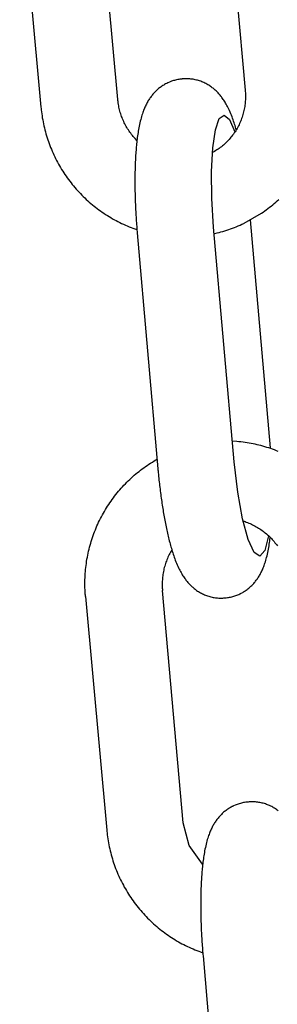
# Model space of a CAD drawing. Extents: x 990 to 4202, y -422 to 622.
# Tile 40 of 200: x 1467.122 to 1467.515, y -101.876 to -100.375. Entities that reach past the tile are written whole.
import ezdxf

# ---------------------------------------------------------------- set-up
doc = ezdxf.new("R2010")
doc.units = 0
doc.header["$MEASUREMENT"] = 0
doc.layers.add('SPILL-BUCKET', color=1, linetype='CONTINUOUS')

msp = doc.modelspace()

# ---------------------------------------------------------------- linework, layer by layer
at = {"layer": 'SPILL-BUCKET', "color": 1, "linetype": 'Continuous'}
for p, q in [((1467.43316, -100.12559), (1467.46568, -100.48306)), ((1467.12204, -100.15257), (1467.15445, -100.50884)), ((1467.27151, -100.49685), (1467.23933, -100.14323)), ((1467.34669, -100.47219), (1467.3461, -100.47249)), ((1467.34729, -100.4719), (1467.34669, -100.47219)), ((1467.34783, -100.47164), (1467.34729, -100.4719)), ((1467.35026, -100.47056), (1467.34783, -100.47164)), ((1467.3533, -100.46937), (1467.35026, -100.47056)), ((1467.35486, -100.46883), (1467.3533, -100.46937)), ((1467.35643, -100.46834), (1467.35486, -100.46883)), ((1467.35802, -100.46788), (1467.35643, -100.46834)), ((1467.35962, -100.46746), (1467.35802, -100.46788)), ((1467.36124, -100.46708), (1467.35962, -100.46746)), ((1467.36288, -100.46674), (1467.36124, -100.46708)), ((1467.36452, -100.46646), (1467.36288, -100.46674)), ((1467.36618, -100.4662), (1467.36452, -100.46646)), ((1467.36953, -100.46584), (1467.36618, -100.4662)), ((1467.36978, -100.46582), (1467.36953, -100.46584)), ((1467.37003, -100.46581), (1467.36978, -100.46582)), ((1467.3715, -100.46569), (1467.37003, -100.4658)), ((1467.37294, -100.4656), (1467.3715, -100.4657)), ((1467.37437, -100.46554), (1467.37294, -100.4656)), ((1467.37607, -100.46551), (1467.37437, -100.46554)), ((1467.37777, -100.46553), (1467.37607, -100.46551)), ((1467.37947, -100.4656), (1467.37777, -100.46553)), ((1467.38117, -100.46571), (1467.37947, -100.4656)), ((1467.38287, -100.46587), (1467.38117, -100.46571)), ((1467.38457, -100.46608), (1467.38287, -100.46587)), ((1467.38627, -100.46633), (1467.38457, -100.46608)), ((1467.38796, -100.46663), (1467.38627, -100.46633)), ((1467.38964, -100.46697), (1467.38796, -100.46663)), ((1467.39132, -100.46736), (1467.38964, -100.46697)), ((1467.39299, -100.4678), (1467.39132, -100.46736)), ((1467.39464, -100.46827), (1467.39299, -100.4678)), ((1467.39628, -100.4688), (1467.39464, -100.46827)), ((1467.39791, -100.46937), (1467.39628, -100.4688)), ((1467.39952, -100.46998), (1467.39791, -100.46937)), ((1467.40111, -100.47063), (1467.39952, -100.46998)), ((1467.40269, -100.47133), (1467.40111, -100.47063)), ((1467.40423, -100.47207), (1467.40269, -100.47133)), ((1467.40577, -100.47284), (1467.40423, -100.47207)), ((1467.32707, -100.48682), (1467.32605, -100.48794)), ((1467.32812, -100.48572), (1467.32707, -100.48682)), ((1467.32919, -100.48463), (1467.32812, -100.48572)), ((1467.33029, -100.48356), (1467.32919, -100.48463)), ((1467.33142, -100.48252), (1467.33029, -100.48356)), ((1467.33259, -100.4815), (1467.33142, -100.48252)), ((1467.33377, -100.4805), (1467.33259, -100.4815)), ((1467.33499, -100.47952), (1467.33377, -100.4805)), ((1467.33624, -100.47857), (1467.33499, -100.47952)), ((1467.33751, -100.47764), (1467.33624, -100.47857)), ((1467.33881, -100.47674), (1467.33751, -100.47764)), ((1467.34014, -100.47587), (1467.33881, -100.47674)), ((1467.34149, -100.47503), (1467.34014, -100.47587)), ((1467.34288, -100.47421), (1467.34149, -100.47503)), ((1467.34426, -100.47344), (1467.34288, -100.47421)), ((1467.34568, -100.47271), (1467.34426, -100.47344)), ((1467.3461, -100.47249), (1467.34568, -100.47271)), ((1467.40727, -100.47366), (1467.40577, -100.47284)), ((1467.40876, -100.47451), (1467.40727, -100.47366)), ((1467.41022, -100.47539), (1467.40876, -100.47451)), ((1467.41165, -100.47632), (1467.41022, -100.47539)), ((1467.41305, -100.47727), (1467.41165, -100.47632)), ((1467.41429, -100.47816), (1467.41305, -100.47727)), ((1467.4155, -100.47906), (1467.41429, -100.47816)), ((1467.41669, -100.47999), (1467.4155, -100.47906)), ((1467.41785, -100.48094), (1467.41669, -100.47999)), ((1467.419, -100.48193), (1467.41785, -100.48094)), ((1467.42011, -100.48292), (1467.419, -100.48193)), ((1467.42122, -100.48395), (1467.42011, -100.48292)), ((1467.42229, -100.48498), (1467.42122, -100.48395)), ((1467.42335, -100.48606), (1467.42229, -100.48498)), ((1467.42438, -100.48714), (1467.42335, -100.48606)), ((1467.42541, -100.48826), (1467.42438, -100.48714)), ((1467.46568, -100.48306), (1467.46576, -100.48395)), ((1467.46576, -100.48395), (1467.46583, -100.48483)), ((1467.46583, -100.48483), (1467.46596, -100.48693)), ((1467.46596, -100.48693), (1467.46605, -100.48903)), ((1467.27168, -100.49858), (1467.27151, -100.49685)), ((1467.27188, -100.5003), (1467.27168, -100.49858)), ((1467.27216, -100.50238), (1467.27188, -100.5003)), ((1467.27249, -100.50446), (1467.27216, -100.50238)), ((1467.3165, -100.5015), (1467.31577, -100.50285)), ((1467.31727, -100.50015), (1467.3165, -100.5015)), ((1467.31804, -100.49885), (1467.31727, -100.50015)), ((1467.31885, -100.49756), (1467.31804, -100.49885)), ((1467.31966, -100.4963), (1467.31885, -100.49756)), ((1467.3205, -100.49505), (1467.31966, -100.4963)), ((1467.32136, -100.49383), (1467.3205, -100.49505)), ((1467.32225, -100.49261), (1467.32136, -100.49383)), ((1467.32316, -100.49142), (1467.32225, -100.49261)), ((1467.3241, -100.49024), (1467.32316, -100.49142)), ((1467.32506, -100.48909), (1467.3241, -100.49024)), ((1467.32605, -100.48794), (1467.32506, -100.48909)), ((1467.4264, -100.48939), (1467.42541, -100.48826)), ((1467.4274, -100.49057), (1467.4264, -100.48939)), ((1467.42836, -100.49175), (1467.4274, -100.49057)), ((1467.42934, -100.49299), (1467.42836, -100.49175)), ((1467.43027, -100.49424), (1467.42934, -100.49299)), ((1467.43123, -100.49555), (1467.43027, -100.49424)), ((1467.43215, -100.49687), (1467.43123, -100.49555)), ((1467.4331, -100.49828), (1467.43215, -100.49687)), ((1467.43401, -100.49968), (1467.4331, -100.49828)), ((1467.43496, -100.50121), (1467.43401, -100.49968)), ((1467.43587, -100.50274), (1467.43496, -100.50121)), ((1467.46567, -100.50158), (1467.46545, -100.50366)), ((1467.46584, -100.4995), (1467.46567, -100.50158)), ((1467.46597, -100.4974), (1467.46584, -100.4995)), ((1467.46606, -100.49531), (1467.46597, -100.4974)), ((1467.46605, -100.48903), (1467.4661, -100.49112)), ((1467.4661, -100.49322), (1467.46606, -100.49531)), ((1467.4661, -100.49112), (1467.4661, -100.49322)), ((1467.15445, -100.50884), (1467.15463, -100.51074)), ((1467.15463, -100.51074), (1467.15483, -100.51264)), ((1467.15483, -100.51264), (1467.15519, -100.51574)), ((1467.15519, -100.51574), (1467.15559, -100.51884)), ((1467.27286, -100.50653), (1467.27249, -100.50446)), ((1467.27327, -100.50859), (1467.27286, -100.50653)), ((1467.27372, -100.51065), (1467.27327, -100.50859)), ((1467.27422, -100.51269), (1467.27372, -100.51065)), ((1467.27476, -100.51473), (1467.27422, -100.51269)), ((1467.27533, -100.51675), (1467.27476, -100.51473)), ((1467.27596, -100.51876), (1467.27533, -100.51675)), ((1467.30961, -100.51708), (1467.30898, -100.51895)), ((1467.31028, -100.51521), (1467.30961, -100.51708)), ((1467.31092, -100.51351), (1467.31028, -100.51521)), ((1467.3116, -100.5118), (1467.31092, -100.51351)), ((1467.31225, -100.51022), (1467.3116, -100.5118)), ((1467.31294, -100.50864), (1467.31225, -100.51022)), ((1467.31362, -100.50715), (1467.31294, -100.50864)), ((1467.31433, -100.50567), (1467.31362, -100.50715)), ((1467.31503, -100.50426), (1467.31433, -100.50567)), ((1467.31577, -100.50285), (1467.31503, -100.50426)), ((1467.43683, -100.50441), (1467.43587, -100.50274)), ((1467.43776, -100.50609), (1467.43683, -100.50441)), ((1467.43874, -100.50795), (1467.43776, -100.50609)), ((1467.43969, -100.50981), (1467.43874, -100.50795)), ((1467.44069, -100.51188), (1467.43969, -100.50981)), ((1467.44166, -100.51396), (1467.44069, -100.51188)), ((1467.44271, -100.51632), (1467.44166, -100.51396)), ((1467.44372, -100.5187), (1467.44271, -100.51632)), ((1467.46326, -100.51599), (1467.46275, -100.518)), ((1467.46373, -100.51395), (1467.46326, -100.51599)), ((1467.46416, -100.51191), (1467.46373, -100.51395)), ((1467.46455, -100.50986), (1467.46416, -100.51191)), ((1467.46489, -100.5078), (1467.46455, -100.50986)), ((1467.4652, -100.50573), (1467.46489, -100.5078)), ((1467.46545, -100.50366), (1467.4652, -100.50573)), ((1467.15559, -100.51884), (1467.15604, -100.52192)), ((1467.15604, -100.52192), (1467.15653, -100.52501)), ((1467.15653, -100.52501), (1467.15707, -100.52808)), ((1467.15707, -100.52808), (1467.15765, -100.53115)), ((1467.15765, -100.53115), (1467.15827, -100.53421)), ((1467.27662, -100.52076), (1467.27596, -100.51876)), ((1467.27732, -100.52275), (1467.27662, -100.52076)), ((1467.27807, -100.52472), (1467.27732, -100.52275)), ((1467.27885, -100.52667), (1467.27807, -100.52472)), ((1467.27968, -100.52861), (1467.27885, -100.52667)), ((1467.28054, -100.53054), (1467.27968, -100.52861)), ((1467.28144, -100.53244), (1467.28054, -100.53054)), ((1467.28239, -100.53432), (1467.28144, -100.53244)), ((1467.3058, -100.53011), (1467.30521, -100.53259)), ((1467.30642, -100.52765), (1467.3058, -100.53011)), ((1467.30704, -100.52535), (1467.30642, -100.52765)), ((1467.30769, -100.52307), (1467.30704, -100.52535)), ((1467.30832, -100.52101), (1467.30769, -100.52307)), ((1467.30898, -100.51895), (1467.30832, -100.52101)), ((1467.42028, -100.54322), (1467.42619, -100.52614)), ((1467.42619, -100.52614), (1467.43351, -100.52086)), ((1467.43351, -100.52086), (1467.44168, -100.52778)), ((1467.44168, -100.52778), (1467.45004, -100.54637)), ((1467.44466, -100.52101), (1467.44372, -100.5187)), ((1467.44558, -100.52334), (1467.44466, -100.52101)), ((1467.44643, -100.5256), (1467.44558, -100.52334)), ((1467.44726, -100.5279), (1467.44643, -100.5256)), ((1467.44804, -100.53014), (1467.44726, -100.5279)), ((1467.44881, -100.53241), (1467.44804, -100.53014)), ((1467.44954, -100.53464), (1467.44881, -100.53241)), ((1467.45798, -100.53175), (1467.45714, -100.53365)), ((1467.45878, -100.52984), (1467.45798, -100.53175)), ((1467.45955, -100.5279), (1467.45878, -100.52984)), ((1467.46027, -100.52595), (1467.45955, -100.5279)), ((1467.46095, -100.52399), (1467.46027, -100.52595)), ((1467.46159, -100.52201), (1467.46095, -100.52399)), ((1467.46219, -100.52001), (1467.46159, -100.52201)), ((1467.46275, -100.518), (1467.46219, -100.52001)), ((1467.15827, -100.53421), (1467.15894, -100.53727)), ((1467.15894, -100.53727), (1467.15965, -100.54031)), ((1467.15965, -100.54031), (1467.16041, -100.54334)), ((1467.16041, -100.54334), (1467.16121, -100.54636)), ((1467.16121, -100.54636), (1467.16205, -100.54937)), ((1467.28337, -100.53619), (1467.28239, -100.53432)), ((1467.28439, -100.53803), (1467.28337, -100.53619)), ((1467.28544, -100.53986), (1467.28439, -100.53803)), ((1467.28654, -100.54166), (1467.28544, -100.53986)), ((1467.28767, -100.54344), (1467.28654, -100.54166)), ((1467.28883, -100.54519), (1467.28767, -100.54344)), ((1467.29003, -100.54692), (1467.28883, -100.54519)), ((1467.29127, -100.54863), (1467.29003, -100.54692)), ((1467.30275, -100.54513), (1467.30235, -100.54762)), ((1467.30318, -100.54268), (1467.30275, -100.54513)), ((1467.30364, -100.54016), (1467.30318, -100.54268)), ((1467.30412, -100.53767), (1467.30364, -100.54016)), ((1467.30465, -100.53511), (1467.30412, -100.53767)), ((1467.30521, -100.53259), (1467.30465, -100.53511)), ((1467.41624, -100.57077), (1467.42028, -100.54322)), ((1467.45014, -100.54635), (1467.44899, -100.54807)), ((1467.45026, -100.5369), (1467.44954, -100.53464)), ((1467.45125, -100.5446), (1467.45014, -100.54635)), ((1467.45095, -100.53914), (1467.45026, -100.5369)), ((1467.45163, -100.5414), (1467.45095, -100.53914)), ((1467.45233, -100.54283), (1467.45125, -100.5446)), ((1467.45213, -100.54312), (1467.45163, -100.5414)), ((1467.45337, -100.54104), (1467.45233, -100.54283)), ((1467.45437, -100.53922), (1467.45337, -100.54104)), ((1467.45533, -100.53739), (1467.45437, -100.53922)), ((1467.45625, -100.53553), (1467.45533, -100.53739)), ((1467.45714, -100.53365), (1467.45625, -100.53553)), ((1467.16205, -100.54937), (1467.16294, -100.55237)), ((1467.16294, -100.55237), (1467.16386, -100.55535)), ((1467.16386, -100.55535), (1467.16483, -100.55833)), ((1467.16483, -100.55833), (1467.16584, -100.56128)), ((1467.16584, -100.56128), (1467.1669, -100.56423)), ((1467.29254, -100.55031), (1467.29127, -100.54863)), ((1467.29385, -100.55196), (1467.29254, -100.55031)), ((1467.29519, -100.55358), (1467.29385, -100.55196)), ((1467.29656, -100.55518), (1467.29519, -100.55358)), ((1467.29796, -100.55675), (1467.29656, -100.55518)), ((1467.30072, -100.55964), (1467.29796, -100.55675)), ((1467.30043, -100.56219), (1467.30017, -100.5646)), ((1467.3007, -100.55975), (1467.30043, -100.56219)), ((1467.30099, -100.55734), (1467.3007, -100.55975)), ((1467.3013, -100.5549), (1467.30099, -100.55734)), ((1467.30163, -100.55249), (1467.3013, -100.5549)), ((1467.30198, -100.55004), (1467.30163, -100.55249)), ((1467.30235, -100.54762), (1467.30198, -100.55004)), ((1467.43706, -100.5623), (1467.43558, -100.56374)), ((1467.43852, -100.56084), (1467.43706, -100.5623)), ((1467.43995, -100.55935), (1467.43852, -100.56084)), ((1467.44134, -100.55782), (1467.43995, -100.55935)), ((1467.4427, -100.55627), (1467.44134, -100.55782)), ((1467.44403, -100.55468), (1467.4427, -100.55627)), ((1467.44532, -100.55307), (1467.44403, -100.55468)), ((1467.44658, -100.55143), (1467.44532, -100.55307)), ((1467.4478, -100.54976), (1467.44658, -100.55143)), ((1467.44899, -100.54807), (1467.4478, -100.54976)), ((1467.1669, -100.56423), (1467.168, -100.56715)), ((1467.168, -100.56715), (1467.16914, -100.57006)), ((1467.16914, -100.57006), (1467.17032, -100.57296)), ((1467.17032, -100.57296), (1467.17154, -100.57584)), ((1467.17154, -100.57584), (1467.1728, -100.5787)), ((1467.29909, -100.57687), (1467.29892, -100.57935)), ((1467.29928, -100.57439), (1467.29909, -100.57687)), ((1467.29948, -100.57194), (1467.29928, -100.57439)), ((1467.2997, -100.56948), (1467.29948, -100.57194)), ((1467.29993, -100.56705), (1467.2997, -100.56948)), ((1467.30017, -100.5646), (1467.29993, -100.56705)), ((1467.41437, -100.60666), (1467.41624, -100.57077)), ((1467.41914, -100.57613), (1467.41586, -100.57802)), ((1467.4209, -100.57505), (1467.41914, -100.57613)), ((1467.42264, -100.57394), (1467.4209, -100.57505)), ((1467.42435, -100.57279), (1467.42264, -100.57394)), ((1467.42603, -100.5716), (1467.42435, -100.57279)), ((1467.42769, -100.57038), (1467.42603, -100.5716)), ((1467.42933, -100.56912), (1467.42769, -100.57038)), ((1467.43093, -100.56783), (1467.42933, -100.56912)), ((1467.43251, -100.5665), (1467.43093, -100.56783)), ((1467.43406, -100.56513), (1467.43251, -100.5665)), ((1467.43558, -100.56374), (1467.43406, -100.56513)), ((1467.1728, -100.5787), (1467.1741, -100.58154)), ((1467.1741, -100.58154), (1467.17545, -100.58437)), ((1467.17545, -100.58437), (1467.17683, -100.58717)), ((1467.17683, -100.58717), (1467.17825, -100.58995)), ((1467.17825, -100.58995), (1467.17972, -100.59272)), ((1467.29821, -100.59195), (1467.2981, -100.59451)), ((1467.29833, -100.5894), (1467.29821, -100.59195)), ((1467.29846, -100.58687), (1467.29833, -100.5894)), ((1467.2986, -100.58435), (1467.29846, -100.58687)), ((1467.29875, -100.58185), (1467.2986, -100.58435)), ((1467.29892, -100.57935), (1467.29875, -100.58185)), ((1467.17972, -100.59272), (1467.18122, -100.59546)), ((1467.18122, -100.59546), (1467.18276, -100.59818)), ((1467.18276, -100.59818), (1467.18434, -100.60088)), ((1467.18434, -100.60088), (1467.18596, -100.60356)), ((1467.18596, -100.60356), (1467.18762, -100.60621)), ((1467.18762, -100.60621), (1467.18931, -100.60883)), ((1467.29771, -100.60751), (1467.29766, -100.61015)), ((1467.29777, -100.60488), (1467.29771, -100.60751)), ((1467.29783, -100.60227), (1467.29777, -100.60488)), ((1467.29791, -100.59967), (1467.29783, -100.60227)), ((1467.298, -100.59708), (1467.29791, -100.59967)), ((1467.2981, -100.59451), (1467.298, -100.59708)), ((1467.41484, -100.64811), (1467.41437, -100.60666)), ((1467.18931, -100.60883), (1467.19104, -100.61144)), ((1467.19104, -100.61144), (1467.19281, -100.61402)), ((1467.19281, -100.61402), (1467.19461, -100.61657)), ((1467.19461, -100.61657), (1467.19646, -100.6191)), ((1467.19646, -100.6191), (1467.19833, -100.6216)), ((1467.19833, -100.6216), (1467.20025, -100.62407)), ((1467.29758, -100.61814), (1467.29757, -100.62083)), ((1467.29757, -100.62083), (1467.29757, -100.62353)), ((1467.2976, -100.61546), (1467.29758, -100.61814)), ((1467.29762, -100.6128), (1467.2976, -100.61546)), ((1467.29766, -100.61015), (1467.29762, -100.6128)), ((1467.20025, -100.62407), (1467.20219, -100.62651)), ((1467.20219, -100.62651), (1467.20417, -100.62893)), ((1467.20417, -100.62893), (1467.20619, -100.63131)), ((1467.20619, -100.63131), (1467.20824, -100.63367)), ((1467.20824, -100.63367), (1467.21032, -100.636)), ((1467.21032, -100.636), (1467.21244, -100.6383)), ((1467.29757, -100.62353), (1467.29758, -100.62624)), ((1467.29758, -100.62624), (1467.2976, -100.62896)), ((1467.2976, -100.62896), (1467.29763, -100.63169)), ((1467.29763, -100.63169), (1467.29767, -100.63443)), ((1467.29767, -100.63443), (1467.29772, -100.63718)), ((1467.29772, -100.63718), (1467.29777, -100.63994)), ((1467.21244, -100.6383), (1467.21459, -100.64056)), ((1467.21459, -100.64056), (1467.21677, -100.6428)), ((1467.21677, -100.6428), (1467.21898, -100.64501)), ((1467.21898, -100.64501), (1467.22122, -100.64718)), ((1467.22122, -100.64718), (1467.2235, -100.64932)), ((1467.2235, -100.64932), (1467.2258, -100.65142)), ((1467.2258, -100.65142), (1467.22813, -100.6535)), ((1467.29777, -100.63994), (1467.29784, -100.64271)), ((1467.29784, -100.64271), (1467.29792, -100.64549)), ((1467.29792, -100.64549), (1467.298, -100.64827)), ((1467.298, -100.64827), (1467.29809, -100.65106)), ((1467.29809, -100.65106), (1467.29819, -100.65386)), ((1467.41759, -100.69189), (1467.41484, -100.64811)), ((1467.51222, -100.65353), (1467.51451, -100.65147)), ((1467.51451, -100.65147), (1467.51677, -100.64937)), ((1467.22813, -100.6535), (1467.2305, -100.65553)), ((1467.2305, -100.65553), (1467.23289, -100.65754)), ((1467.23289, -100.65754), (1467.23531, -100.65951)), ((1467.23531, -100.65951), (1467.23775, -100.66144)), ((1467.23775, -100.66144), (1467.24023, -100.66334)), ((1467.24023, -100.66334), (1467.24273, -100.6652)), ((1467.24273, -100.6652), (1467.24525, -100.66703)), ((1467.24525, -100.66703), (1467.2478, -100.66882)), ((1467.29819, -100.65386), (1467.29831, -100.65666)), ((1467.29831, -100.65666), (1467.29843, -100.65947)), ((1467.29843, -100.65947), (1467.29855, -100.66228)), ((1467.29855, -100.66228), (1467.29869, -100.6651)), ((1467.29869, -100.6651), (1467.29884, -100.66792)), ((1467.49286, -100.66878), (1467.49537, -100.667)), ((1467.49537, -100.667), (1467.49786, -100.66518)), ((1467.49786, -100.66518), (1467.50032, -100.66333)), ((1467.50032, -100.66333), (1467.50276, -100.66144)), ((1467.50276, -100.66144), (1467.50517, -100.65951)), ((1467.50517, -100.65951), (1467.50755, -100.65755)), ((1467.50755, -100.65755), (1467.5099, -100.65556)), ((1467.5099, -100.65556), (1467.51222, -100.65353)), ((1467.2478, -100.66882), (1467.25038, -100.67057)), ((1467.25038, -100.67057), (1467.25298, -100.67228)), ((1467.25298, -100.67228), (1467.25561, -100.67396)), ((1467.25561, -100.67396), (1467.25826, -100.6756)), ((1467.25826, -100.6756), (1467.26093, -100.6772)), ((1467.26093, -100.6772), (1467.26362, -100.67876)), ((1467.26362, -100.67876), (1467.26634, -100.68028)), ((1467.26634, -100.68028), (1467.26907, -100.68176)), ((1467.26907, -100.68176), (1467.27183, -100.6832)), ((1467.29884, -100.66792), (1467.29899, -100.67075)), ((1467.29899, -100.67075), (1467.29916, -100.67357)), ((1467.29916, -100.67357), (1467.29933, -100.6764)), ((1467.29933, -100.6764), (1467.29951, -100.67923)), ((1467.29951, -100.67923), (1467.2997, -100.68207)), ((1467.2997, -100.68207), (1467.2999, -100.6849)), ((1467.46428, -100.68552), (1467.49031, -100.67052)), ((1467.50415, -101.02819), (1467.47371, -100.68064)), ((1467.49031, -100.67052), (1467.49286, -100.66878)), ((1467.27183, -100.6832), (1467.27461, -100.68461)), ((1467.27461, -100.68461), (1467.2774, -100.68597)), ((1467.2774, -100.68597), (1467.28022, -100.68729)), ((1467.28022, -100.68729), (1467.28305, -100.68857)), ((1467.28305, -100.68857), (1467.2859, -100.68981)), ((1467.2859, -100.68981), (1467.28877, -100.69101)), ((1467.28877, -100.69101), (1467.29166, -100.69216)), ((1467.29166, -100.69216), (1467.29456, -100.69327)), ((1467.29456, -100.69327), (1467.29747, -100.69434)), ((1467.29747, -100.69434), (1467.30071, -100.69548)), ((1467.2999, -100.6849), (1467.30011, -100.68773)), ((1467.30011, -100.68773), (1467.30032, -100.69056)), ((1467.30032, -100.69056), (1467.30054, -100.69339)), ((1467.30054, -100.69339), (1467.30077, -100.69622)), ((1467.30077, -100.69622), (1467.30094, -100.6982)), ((1467.44889, -101.04934), (1467.41759, -100.69189)), ((1467.43176, -100.69812), (1467.43471, -100.69722)), ((1467.43471, -100.69722), (1467.43764, -100.69629)), ((1467.43764, -100.69629), (1467.44056, -100.69531)), ((1467.44056, -100.69531), (1467.44347, -100.69429)), ((1467.44347, -100.69429), (1467.44636, -100.69322)), ((1467.44636, -100.69322), (1467.44924, -100.69212)), ((1467.44924, -100.69212), (1467.4521, -100.69097)), ((1467.4521, -100.69097), (1467.45494, -100.68978)), ((1467.45494, -100.68978), (1467.45777, -100.68855)), ((1467.45777, -100.68855), (1467.46058, -100.68729)), ((1467.46058, -100.68729), (1467.46336, -100.68596)), ((1467.46336, -100.68596), (1467.46345, -100.68592)), ((1467.46345, -100.68592), (1467.46353, -100.68588)), ((1467.46366, -100.68582), (1467.46391, -100.6857)), ((1467.46389, -100.6857), (1467.46428, -100.68552)), ((1467.30094, -100.6982), (1467.30111, -100.70019)), ((1467.30111, -100.70019), (1467.33263, -101.06012)), ((1467.41933, -100.70137), (1467.42283, -100.70054)), ((1467.42283, -100.70054), (1467.42582, -100.69978)), ((1467.42582, -100.69978), (1467.42879, -100.69897)), ((1467.42879, -100.69897), (1467.43176, -100.69812))]:
    msp.add_line(p, q, dxfattribs=at)
at = {"layer": 'SPILL-BUCKET', "color": 1}
for p, q in [((1467.45312, -101.01844), (1467.44614, -101.01796)), ((1467.4562, -101.01872), (1467.45312, -101.01844)), ((1467.45927, -101.01905), (1467.4562, -101.01872)), ((1467.46235, -101.01942), (1467.45927, -101.01905)), ((1467.46541, -101.01984), (1467.46235, -101.01942)), ((1467.46848, -101.0203), (1467.46541, -101.01984)), ((1467.47153, -101.0208), (1467.46848, -101.0203)), ((1467.47458, -101.02135), (1467.47153, -101.0208)), ((1467.47762, -101.02194), (1467.47458, -101.02135)), ((1467.48065, -101.02258), (1467.47762, -101.02194)), ((1467.48368, -101.02326), (1467.48065, -101.02258)), ((1467.48669, -101.02399), (1467.48368, -101.02326)), ((1467.4897, -101.02476), (1467.48669, -101.02399)), ((1467.49269, -101.02557), (1467.4897, -101.02476)), ((1467.49567, -101.02643), (1467.49269, -101.02557)), ((1467.49864, -101.02732), (1467.49567, -101.02643)), ((1467.5016, -101.02827), (1467.49864, -101.02732)), ((1467.50454, -101.02925), (1467.5016, -101.02827)), ((1467.50747, -101.03028), (1467.50454, -101.02925)), ((1467.51039, -101.03135), (1467.50747, -101.03028)), ((1467.51329, -101.03246), (1467.51039, -101.03135)), ((1467.51617, -101.03362), (1467.51329, -101.03246)), ((1467.31128, -101.05833), (1467.31381, -101.05652)), ((1467.31381, -101.05652), (1467.31637, -101.05475)), ((1467.31637, -101.05475), (1467.31895, -101.05302)), ((1467.31895, -101.05302), (1467.32155, -101.05133)), ((1467.32155, -101.05133), (1467.32418, -101.04967)), ((1467.32418, -101.04967), (1467.32683, -101.04805)), ((1467.32683, -101.04805), (1467.32951, -101.04647)), ((1467.32951, -101.04647), (1467.33135, -101.04542)), ((1467.45421, -101.09555), (1467.44889, -101.04934)), ((1467.29201, -101.07407), (1467.29432, -101.07199)), ((1467.29432, -101.07199), (1467.29666, -101.06993)), ((1467.29666, -101.06993), (1467.29903, -101.06791)), ((1467.29903, -101.06791), (1467.30142, -101.06592)), ((1467.30142, -101.06592), (1467.30385, -101.06397)), ((1467.30385, -101.06397), (1467.3063, -101.06205)), ((1467.3063, -101.06205), (1467.30878, -101.06017)), ((1467.30878, -101.06017), (1467.31128, -101.05833)), ((1467.33263, -101.06012), (1467.33277, -101.06161)), ((1467.33277, -101.06161), (1467.3329, -101.06309)), ((1467.3329, -101.06309), (1467.33316, -101.06591)), ((1467.33316, -101.06591), (1467.33343, -101.06872)), ((1467.33343, -101.06872), (1467.3337, -101.07153)), ((1467.3337, -101.07153), (1467.33399, -101.07433)), ((1467.27671, -101.08961), (1467.2788, -101.0873)), ((1467.2788, -101.0873), (1467.28092, -101.08501)), ((1467.28092, -101.08501), (1467.28308, -101.08276)), ((1467.28308, -101.08276), (1467.28526, -101.08054)), ((1467.28526, -101.08054), (1467.28748, -101.07835)), ((1467.28748, -101.07835), (1467.28973, -101.0762)), ((1467.28973, -101.0762), (1467.29201, -101.07407)), ((1467.33399, -101.07433), (1467.33428, -101.07713)), ((1467.33428, -101.07713), (1467.33458, -101.07991)), ((1467.33458, -101.07991), (1467.33489, -101.0827)), ((1467.33489, -101.0827), (1467.3352, -101.08547)), ((1467.3352, -101.08547), (1467.33553, -101.08824)), ((1467.26487, -101.10411), (1467.26676, -101.10162)), ((1467.26676, -101.10162), (1467.26868, -101.09916)), ((1467.26868, -101.09916), (1467.27063, -101.09673)), ((1467.27063, -101.09673), (1467.27263, -101.09433)), ((1467.27263, -101.09433), (1467.27465, -101.09195)), ((1467.27465, -101.09195), (1467.27671, -101.08961)), ((1467.33553, -101.08824), (1467.33586, -101.09099)), ((1467.33586, -101.09099), (1467.3362, -101.09374)), ((1467.3362, -101.09374), (1467.33654, -101.09648)), ((1467.33654, -101.09648), (1467.3369, -101.09921)), ((1467.3369, -101.09921), (1467.33726, -101.10192)), ((1467.33726, -101.10192), (1467.33763, -101.10463)), ((1467.46149, -101.1363), (1467.45421, -101.09555)), ((1467.25432, -101.11958), (1467.25598, -101.11694)), ((1467.25598, -101.11694), (1467.25769, -101.11432)), ((1467.25769, -101.11432), (1467.25943, -101.11173)), ((1467.25943, -101.11173), (1467.26121, -101.10916)), ((1467.26121, -101.10916), (1467.26302, -101.10662)), ((1467.26302, -101.10662), (1467.26487, -101.10411)), ((1467.33763, -101.10463), (1467.33801, -101.10732)), ((1467.33801, -101.10732), (1467.33839, -101.11)), ((1467.33839, -101.11), (1467.33878, -101.11267)), ((1467.33878, -101.11267), (1467.33919, -101.11532)), ((1467.33919, -101.11532), (1467.33959, -101.11796)), ((1467.24656, -101.13314), (1467.24803, -101.13038)), ((1467.24803, -101.13038), (1467.24955, -101.12765)), ((1467.24955, -101.12765), (1467.2511, -101.12494)), ((1467.2511, -101.12494), (1467.25269, -101.12225)), ((1467.25269, -101.12225), (1467.25432, -101.11958)), ((1467.33959, -101.11796), (1467.34001, -101.12059)), ((1467.34001, -101.12059), (1467.34043, -101.1232)), ((1467.34043, -101.1232), (1467.34086, -101.1258)), ((1467.34086, -101.1258), (1467.3413, -101.12838)), ((1467.3413, -101.12838), (1467.34174, -101.13095)), ((1467.34174, -101.13095), (1467.3422, -101.1335)), ((1467.23855, -101.15009), (1467.23979, -101.14722)), ((1467.23979, -101.14722), (1467.24106, -101.14437)), ((1467.24106, -101.14437), (1467.24237, -101.14153)), ((1467.24237, -101.14153), (1467.24373, -101.13871)), ((1467.24373, -101.13871), (1467.24512, -101.13592)), ((1467.24512, -101.13592), (1467.24656, -101.13314)), ((1467.3422, -101.1335), (1467.34266, -101.13604)), ((1467.34266, -101.13604), (1467.34313, -101.13856)), ((1467.34313, -101.13856), (1467.3436, -101.14107)), ((1467.3436, -101.14107), (1467.34409, -101.14355)), ((1467.34409, -101.14355), (1467.34458, -101.14603)), ((1467.34458, -101.14603), (1467.34508, -101.14848)), ((1467.47006, -101.16789), (1467.46149, -101.1363)), ((1467.46237, -101.13956), (1467.46538, -101.14056)), ((1467.46538, -101.14056), (1467.46734, -101.14125)), ((1467.46734, -101.14125), (1467.46929, -101.14199)), ((1467.46929, -101.14199), (1467.47123, -101.14277)), ((1467.47123, -101.14277), (1467.47315, -101.14359)), ((1467.47315, -101.14359), (1467.47506, -101.14445)), ((1467.47506, -101.14445), (1467.47694, -101.14535)), ((1467.47694, -101.14535), (1467.47881, -101.14629)), ((1467.47881, -101.14629), (1467.48066, -101.14727)), ((1467.48066, -101.14727), (1467.48249, -101.14829)), ((1467.23301, -101.16471), (1467.23403, -101.16176)), ((1467.23403, -101.16176), (1467.2351, -101.15882)), ((1467.2351, -101.15882), (1467.23621, -101.15589)), ((1467.23621, -101.15589), (1467.23736, -101.15298)), ((1467.23736, -101.15298), (1467.23855, -101.15009)), ((1467.34508, -101.14848), (1467.34559, -101.15092)), ((1467.34559, -101.15092), (1467.34611, -101.15334)), ((1467.34611, -101.15334), (1467.34664, -101.15575)), ((1467.34664, -101.15575), (1467.34717, -101.15813)), ((1467.34717, -101.15813), (1467.34772, -101.16051)), ((1467.34772, -101.16051), (1467.34827, -101.16286)), ((1467.34827, -101.16286), (1467.34884, -101.16521)), ((1467.48249, -101.14829), (1467.4843, -101.14934)), ((1467.4843, -101.14934), (1467.48608, -101.15044)), ((1467.48608, -101.15044), (1467.48784, -101.15157)), ((1467.48784, -101.15157), (1467.48958, -101.15274)), ((1467.48958, -101.15274), (1467.4913, -101.15394)), ((1467.4913, -101.15394), (1467.49299, -101.15519)), ((1467.49299, -101.15519), (1467.49466, -101.15646)), ((1467.49466, -101.15646), (1467.4963, -101.15778)), ((1467.50139, -101.1623), (1467.49555, -101.1845)), ((1467.4963, -101.15778), (1467.49791, -101.15912)), ((1467.49791, -101.15912), (1467.49949, -101.1605)), ((1467.49949, -101.1605), (1467.50105, -101.16191)), ((1467.50105, -101.16191), (1467.50258, -101.16336)), ((1467.22852, -101.17968), (1467.22933, -101.17666)), ((1467.22933, -101.17666), (1467.23019, -101.17365)), ((1467.23019, -101.17365), (1467.23108, -101.17066)), ((1467.23108, -101.17066), (1467.23202, -101.16768)), ((1467.23202, -101.16768), (1467.23301, -101.16471)), ((1467.34884, -101.16521), (1467.34941, -101.16753)), ((1467.34941, -101.16753), (1467.35, -101.16985)), ((1467.35, -101.16985), (1467.3506, -101.17215)), ((1467.3506, -101.17215), (1467.35121, -101.17444)), ((1467.35121, -101.17444), (1467.35184, -101.17671)), ((1467.35184, -101.17671), (1467.35248, -101.17899)), ((1467.47914, -101.18743), (1467.47006, -101.16789)), ((1467.50158, -101.17996), (1467.50201, -101.17751)), ((1467.50201, -101.17751), (1467.50241, -101.17502)), ((1467.50241, -101.17502), (1467.50278, -101.1726)), ((1467.50258, -101.16336), (1467.50407, -101.16483)), ((1467.50278, -101.1726), (1467.50313, -101.17015)), ((1467.50313, -101.17015), (1467.50346, -101.16774)), ((1467.50346, -101.16774), (1467.50377, -101.1653)), ((1467.50377, -101.1653), (1467.50385, -101.16462)), ((1467.50407, -101.16483), (1467.50554, -101.16634)), ((1467.50554, -101.16634), (1467.50698, -101.16788)), ((1467.50698, -101.16788), (1467.50838, -101.16945)), ((1467.50838, -101.16945), (1467.50975, -101.17104)), ((1467.50975, -101.17104), (1467.51109, -101.17267)), ((1467.51109, -101.17267), (1467.5124, -101.17432)), ((1467.5124, -101.17432), (1467.51367, -101.176)), ((1467.51367, -101.176), (1467.51491, -101.1777)), ((1467.22511, -101.19494), (1467.2257, -101.19187)), ((1467.2257, -101.19187), (1467.22634, -101.18881)), ((1467.22634, -101.18881), (1467.22703, -101.18575)), ((1467.22703, -101.18575), (1467.22775, -101.18271)), ((1467.22775, -101.18271), (1467.22852, -101.17968)), ((1467.3488, -101.19282), (1467.34793, -101.19473)), ((1467.3497, -101.19091), (1467.3488, -101.19282)), ((1467.35065, -101.18904), (1467.3497, -101.19091)), ((1467.35164, -101.18717), (1467.35065, -101.18904)), ((1467.35266, -101.18534), (1467.35164, -101.18717)), ((1467.35248, -101.17899), (1467.35313, -101.18124)), ((1467.35372, -101.18352), (1467.35266, -101.18534)), ((1467.35313, -101.18124), (1467.35381, -101.1835)), ((1467.35379, -101.18342), (1467.35372, -101.18352)), ((1467.35381, -101.1835), (1467.3545, -101.18574)), ((1467.3545, -101.18574), (1467.35522, -101.188)), ((1467.35522, -101.188), (1467.35595, -101.19023)), ((1467.35595, -101.19023), (1467.35672, -101.1925)), ((1467.35672, -101.1925), (1467.3575, -101.19474)), ((1467.4879, -101.19314), (1467.47914, -101.18743)), ((1467.49555, -101.1845), (1467.4879, -101.19314)), ((1467.49834, -101.195), (1467.49896, -101.19253)), ((1467.49896, -101.19253), (1467.49955, -101.19005)), ((1467.49955, -101.19005), (1467.50011, -101.18753)), ((1467.50011, -101.18753), (1467.50064, -101.18497)), ((1467.50064, -101.18497), (1467.50112, -101.18248)), ((1467.50112, -101.18248), (1467.50158, -101.17996)), ((1467.2228, -101.21039), (1467.22317, -101.20729)), ((1467.22317, -101.20729), (1467.22359, -101.20419)), ((1467.22359, -101.20419), (1467.22405, -101.2011)), ((1467.22405, -101.2011), (1467.22456, -101.19802)), ((1467.22456, -101.19802), (1467.22511, -101.19494)), ((1467.34355, -101.20659), (1467.34296, -101.20861)), ((1467.34417, -101.20458), (1467.34355, -101.20659)), ((1467.34484, -101.20258), (1467.34417, -101.20458)), ((1467.34555, -101.20059), (1467.34484, -101.20258)), ((1467.3463, -101.19862), (1467.34555, -101.20059)), ((1467.34709, -101.19667), (1467.3463, -101.19862)), ((1467.34793, -101.19473), (1467.34709, -101.19667)), ((1467.3575, -101.19474), (1467.35833, -101.19704)), ((1467.35833, -101.19704), (1467.35918, -101.1993)), ((1467.35918, -101.1993), (1467.3601, -101.20164)), ((1467.3601, -101.20164), (1467.36104, -101.20394)), ((1467.36104, -101.20394), (1467.36205, -101.20632)), ((1467.36205, -101.20632), (1467.3631, -101.20867)), ((1467.49384, -101.20913), (1467.49448, -101.20743)), ((1467.49448, -101.20743), (1467.49515, -101.20556)), ((1467.49515, -101.20556), (1467.49578, -101.20369)), ((1467.49578, -101.20369), (1467.49644, -101.20163)), ((1467.49644, -101.20163), (1467.49707, -101.19956)), ((1467.49707, -101.19956), (1467.49772, -101.19729)), ((1467.49772, -101.19729), (1467.49834, -101.195)), ((1467.2216, -101.22597), (1467.22175, -101.22285)), ((1467.22175, -101.22285), (1467.22195, -101.21973)), ((1467.22195, -101.21973), (1467.22219, -101.21661)), ((1467.22219, -101.21661), (1467.22247, -101.2135)), ((1467.22247, -101.2135), (1467.2228, -101.21039)), ((1467.34032, -101.22097), (1467.34003, -101.22305)), ((1467.34066, -101.21889), (1467.34032, -101.22097)), ((1467.34103, -101.21681), (1467.34066, -101.21889)), ((1467.34145, -101.21475), (1467.34103, -101.21681)), ((1467.34191, -101.21269), (1467.34145, -101.21475)), ((1467.34241, -101.21065), (1467.34191, -101.21269)), ((1467.34296, -101.20861), (1467.34241, -101.21065)), ((1467.3631, -101.20867), (1467.36407, -101.21076)), ((1467.36407, -101.21076), (1467.36507, -101.21283)), ((1467.36507, -101.21283), (1467.36602, -101.2147)), ((1467.36602, -101.2147), (1467.367, -101.21655)), ((1467.367, -101.21655), (1467.36793, -101.21823)), ((1467.36793, -101.21823), (1467.36889, -101.2199)), ((1467.36889, -101.2199), (1467.3698, -101.22143)), ((1467.3698, -101.22143), (1467.37075, -101.22296)), ((1467.48672, -101.22378), (1467.48749, -101.22249)), ((1467.48749, -101.22249), (1467.48826, -101.22114)), ((1467.48826, -101.22114), (1467.48899, -101.21979)), ((1467.48899, -101.21979), (1467.48973, -101.21838)), ((1467.48973, -101.21838), (1467.49043, -101.21697)), ((1467.49043, -101.21697), (1467.49114, -101.21549)), ((1467.49114, -101.21549), (1467.49182, -101.214)), ((1467.49182, -101.214), (1467.49251, -101.21242)), ((1467.49251, -101.21242), (1467.49316, -101.21084)), ((1467.49316, -101.21084), (1467.49384, -101.20913)), ((1467.22141, -101.23534), (1467.22143, -101.23221)), ((1467.22144, -101.23846), (1467.22141, -101.23534)), ((1467.22143, -101.23221), (1467.22149, -101.22909)), ((1467.22149, -101.22909), (1467.2216, -101.22597)), ((1467.33922, -101.23354), (1467.33919, -101.23564)), ((1467.33919, -101.23564), (1467.3392, -101.23774)), ((1467.3392, -101.23774), (1467.33925, -101.23985)), ((1467.3393, -101.23144), (1467.33922, -101.23354)), ((1467.33942, -101.22934), (1467.3393, -101.23144)), ((1467.33958, -101.22724), (1467.33942, -101.22934)), ((1467.33978, -101.22514), (1467.33958, -101.22724)), ((1467.34003, -101.22305), (1467.33978, -101.22514)), ((1467.37075, -101.22296), (1467.37166, -101.22436)), ((1467.37166, -101.22436), (1467.37261, -101.22577)), ((1467.37261, -101.22577), (1467.37353, -101.22709)), ((1467.37353, -101.22709), (1467.37449, -101.22841)), ((1467.37449, -101.22841), (1467.37542, -101.22965)), ((1467.37542, -101.22965), (1467.3764, -101.23089)), ((1467.3764, -101.23089), (1467.37736, -101.23207)), ((1467.37736, -101.23207), (1467.37836, -101.23325)), ((1467.37836, -101.23325), (1467.37935, -101.23438)), ((1467.37935, -101.23438), (1467.38038, -101.2355)), ((1467.38038, -101.2355), (1467.38141, -101.23658)), ((1467.38141, -101.23658), (1467.38247, -101.23765)), ((1467.38247, -101.23765), (1467.38354, -101.23869)), ((1467.47557, -101.23801), (1467.47664, -101.23692)), ((1467.47664, -101.23692), (1467.47769, -101.23582)), ((1467.47769, -101.23582), (1467.47871, -101.2347)), ((1467.47871, -101.2347), (1467.4797, -101.23355)), ((1467.4797, -101.23355), (1467.48066, -101.2324)), ((1467.48066, -101.2324), (1467.4816, -101.23122)), ((1467.4816, -101.23122), (1467.48251, -101.23003)), ((1467.48251, -101.23003), (1467.4834, -101.22882)), ((1467.4834, -101.22882), (1467.48426, -101.22759)), ((1467.48426, -101.22759), (1467.4851, -101.22634)), ((1467.4851, -101.22634), (1467.48592, -101.22508)), ((1467.48592, -101.22508), (1467.48672, -101.22378)), ((1467.22151, -101.24158), (1467.22144, -101.23846)), ((1467.22163, -101.2447), (1467.22151, -101.24158)), ((1467.22179, -101.24782), (1467.22163, -101.2447)), ((1467.222, -101.25093), (1467.22179, -101.24782)), ((1467.22214, -101.25284), (1467.222, -101.25093)), ((1467.22231, -101.25474), (1467.22214, -101.25284)), ((1467.33925, -101.23985), (1467.33935, -101.24194)), ((1467.33935, -101.24194), (1467.33946, -101.24368)), ((1467.33946, -101.24368), (1467.33961, -101.2454)), ((1467.37093, -101.5998), (1467.33961, -101.2454)), ((1467.38354, -101.23869), (1467.38465, -101.23972)), ((1467.38465, -101.23972), (1467.38576, -101.24072)), ((1467.38576, -101.24072), (1467.38691, -101.24169)), ((1467.38691, -101.24169), (1467.38807, -101.24265)), ((1467.38807, -101.24265), (1467.38926, -101.24358)), ((1467.38926, -101.24358), (1467.39047, -101.24449)), ((1467.39047, -101.24449), (1467.39171, -101.24537)), ((1467.39171, -101.24537), (1467.39311, -101.24632)), ((1467.39311, -101.24632), (1467.39454, -101.24724)), ((1467.39454, -101.24724), (1467.396, -101.24813)), ((1467.396, -101.24813), (1467.39749, -101.24898)), ((1467.39749, -101.24898), (1467.39899, -101.2498)), ((1467.39899, -101.2498), (1467.40053, -101.25057)), ((1467.40053, -101.25057), (1467.40208, -101.25131)), ((1467.40208, -101.25131), (1467.40365, -101.252)), ((1467.40365, -101.252), (1467.40524, -101.25266)), ((1467.40524, -101.25266), (1467.40685, -101.25327)), ((1467.45146, -101.25327), (1467.45299, -101.25269)), ((1467.45299, -101.25269), (1467.4545, -101.25208)), ((1467.4545, -101.25208), (1467.456, -101.25143)), ((1467.456, -101.25143), (1467.45747, -101.25074)), ((1467.45747, -101.25074), (1467.45807, -101.25045)), ((1467.45807, -101.25045), (1467.45866, -101.25015)), ((1467.45866, -101.25015), (1467.45908, -101.24994)), ((1467.45908, -101.24994), (1467.45936, -101.2498)), ((1467.45964, -101.24965), (1467.46188, -101.24843)), ((1467.46188, -101.24843), (1467.46327, -101.24761)), ((1467.46327, -101.24761), (1467.46462, -101.24677)), ((1467.46462, -101.24677), (1467.46595, -101.2459)), ((1467.46595, -101.2459), (1467.46725, -101.245)), ((1467.46725, -101.245), (1467.46852, -101.24407)), ((1467.46852, -101.24407), (1467.46977, -101.24312)), ((1467.46977, -101.24312), (1467.47099, -101.24214)), ((1467.47099, -101.24214), (1467.47217, -101.24114)), ((1467.47217, -101.24114), (1467.47334, -101.24012)), ((1467.47334, -101.24012), (1467.47447, -101.23907)), ((1467.47447, -101.23907), (1467.47557, -101.23801)), ((1467.22231, -101.25474), (1467.25472, -101.61102)), ((1467.40685, -101.25327), (1467.40848, -101.25384)), ((1467.40848, -101.25384), (1467.41012, -101.25436)), ((1467.41012, -101.25436), (1467.41177, -101.25484)), ((1467.41177, -101.25484), (1467.41344, -101.25528)), ((1467.41344, -101.25528), (1467.41512, -101.25567)), ((1467.41512, -101.25567), (1467.4168, -101.25601)), ((1467.4168, -101.25601), (1467.41849, -101.25631)), ((1467.41849, -101.25631), (1467.42019, -101.25656)), ((1467.42019, -101.25656), (1467.42189, -101.25677)), ((1467.42189, -101.25677), (1467.42359, -101.25693)), ((1467.42359, -101.25693), (1467.42529, -101.25704)), ((1467.42529, -101.25704), (1467.42699, -101.25711)), ((1467.42699, -101.25711), (1467.42869, -101.25713)), ((1467.42869, -101.25713), (1467.43039, -101.2571)), ((1467.43039, -101.2571), (1467.43182, -101.25704)), ((1467.43182, -101.25704), (1467.43326, -101.25694)), ((1467.43326, -101.25695), (1467.43473, -101.25684)), ((1467.43473, -101.25683), (1467.43498, -101.25682)), ((1467.43498, -101.25682), (1467.43523, -101.2568)), ((1467.43523, -101.2568), (1467.43691, -101.25665)), ((1467.43691, -101.25665), (1467.43858, -101.25644)), ((1467.43858, -101.25644), (1467.44024, -101.25619)), ((1467.44024, -101.25619), (1467.44188, -101.25589)), ((1467.44188, -101.25589), (1467.44352, -101.25556)), ((1467.44352, -101.25556), (1467.44514, -101.25518)), ((1467.44514, -101.25518), (1467.44833, -101.2543)), ((1467.44833, -101.2543), (1467.4499, -101.2538)), ((1467.4499, -101.2538), (1467.45146, -101.25327)), ((1467.46812, -101.56816), (1467.46645, -101.56838)), ((1467.4698, -101.56801), (1467.46812, -101.56816)), ((1467.47005, -101.568), (1467.4698, -101.56801)), ((1467.4703, -101.56799), (1467.47005, -101.568)), ((1467.47177, -101.56787), (1467.4703, -101.56798)), ((1467.47321, -101.56778), (1467.47177, -101.56788)), ((1467.47464, -101.56772), (1467.47321, -101.56778)), ((1467.47634, -101.56769), (1467.47464, -101.56772)), ((1467.47804, -101.56771), (1467.47634, -101.56769)), ((1467.47974, -101.56778), (1467.47804, -101.56771)), ((1467.48144, -101.56789), (1467.47974, -101.56778)), ((1467.48315, -101.56805), (1467.48144, -101.56789)), ((1467.48484, -101.56825), (1467.48315, -101.56805)), ((1467.43405, -101.58268), (1467.43286, -101.58367)), ((1467.43526, -101.5817), (1467.43405, -101.58268)), ((1467.43651, -101.58074), (1467.43526, -101.5817)), ((1467.43778, -101.57982), (1467.43651, -101.58074)), ((1467.43908, -101.57892), (1467.43778, -101.57982)), ((1467.44041, -101.57805), (1467.43908, -101.57892)), ((1467.44177, -101.5772), (1467.44041, -101.57805)), ((1467.44315, -101.57639), (1467.44177, -101.5772)), ((1467.44453, -101.57562), (1467.44315, -101.57639)), ((1467.44595, -101.57488), (1467.44453, -101.57562)), ((1467.44637, -101.57467), (1467.44595, -101.57488)), ((1467.44697, -101.57437), (1467.44637, -101.57467)), ((1467.44756, -101.57408), (1467.44697, -101.57437)), ((1467.4481, -101.57382), (1467.44756, -101.57408)), ((1467.45053, -101.57274), (1467.4481, -101.57382)), ((1467.45204, -101.57213), (1467.45053, -101.57274)), ((1467.45357, -101.57155), (1467.45204, -101.57213)), ((1467.45513, -101.57101), (1467.45357, -101.57155)), ((1467.4567, -101.57051), (1467.45513, -101.57101)), ((1467.45829, -101.57006), (1467.4567, -101.57051)), ((1467.45989, -101.56964), (1467.45829, -101.57006)), ((1467.46151, -101.56926), (1467.45989, -101.56964)), ((1467.46315, -101.56892), (1467.46151, -101.56926)), ((1467.4648, -101.56863), (1467.46315, -101.56892)), ((1467.46645, -101.56838), (1467.4648, -101.56863)), ((1467.48654, -101.56851), (1467.48484, -101.56825)), ((1467.48823, -101.5688), (1467.48654, -101.56851)), ((1467.48992, -101.56915), (1467.48823, -101.5688)), ((1467.49159, -101.56954), (1467.48992, -101.56915)), ((1467.49326, -101.56997), (1467.49159, -101.56954)), ((1467.49491, -101.57045), (1467.49326, -101.56997)), ((1467.49655, -101.57098), (1467.49491, -101.57045)), ((1467.49818, -101.57155), (1467.49655, -101.57098)), ((1467.49979, -101.57216), (1467.49818, -101.57155)), ((1467.50138, -101.57281), (1467.49979, -101.57216)), ((1467.50296, -101.57351), (1467.50138, -101.57281)), ((1467.50451, -101.57424), (1467.50296, -101.57351)), ((1467.50604, -101.57502), (1467.50451, -101.57424)), ((1467.50755, -101.57583), (1467.50604, -101.57502)), ((1467.50903, -101.57669), (1467.50755, -101.57583)), ((1467.51049, -101.57757), (1467.50903, -101.57669)), ((1467.51192, -101.5785), (1467.51049, -101.57757)), ((1467.51332, -101.57945), (1467.51192, -101.5785)), ((1467.51456, -101.58033), (1467.51332, -101.57945)), ((1467.51577, -101.58124), (1467.51456, -101.58033)), ((1467.42077, -101.59722), (1467.41993, -101.59848)), ((1467.42163, -101.596), (1467.42077, -101.59722)), ((1467.42252, -101.59479), (1467.42163, -101.596)), ((1467.42343, -101.5936), (1467.42252, -101.59479)), ((1467.42437, -101.59242), (1467.42343, -101.5936)), ((1467.42533, -101.59126), (1467.42437, -101.59242)), ((1467.42632, -101.59012), (1467.42533, -101.59126)), ((1467.42734, -101.589), (1467.42632, -101.59012)), ((1467.42839, -101.58789), (1467.42734, -101.589)), ((1467.42946, -101.58681), (1467.42839, -101.58789)), ((1467.43056, -101.58574), (1467.42946, -101.58681)), ((1467.4317, -101.5847), (1467.43056, -101.58574)), ((1467.43286, -101.58367), (1467.4317, -101.5847)), ((1467.25472, -101.61102), (1467.2549, -101.61292)), ((1467.2549, -101.61292), (1467.2551, -101.61482)), ((1467.38028, -101.63403), (1467.37093, -101.5998)), ((1467.41252, -101.6124), (1467.41187, -101.61398)), ((1467.41321, -101.61082), (1467.41252, -101.6124)), ((1467.41389, -101.60933), (1467.41321, -101.61082)), ((1467.4146, -101.60785), (1467.41389, -101.60933)), ((1467.4153, -101.60644), (1467.4146, -101.60785)), ((1467.41604, -101.60503), (1467.4153, -101.60644)), ((1467.41677, -101.60368), (1467.41604, -101.60503)), ((1467.41754, -101.60233), (1467.41677, -101.60368)), ((1467.41831, -101.60103), (1467.41754, -101.60233)), ((1467.41912, -101.59973), (1467.41831, -101.60103)), ((1467.41993, -101.59848), (1467.41912, -101.59973)), ((1467.2551, -101.61482), (1467.25546, -101.61792)), ((1467.25546, -101.61792), (1467.25586, -101.62101)), ((1467.25586, -101.62101), (1467.25631, -101.6241)), ((1467.25631, -101.6241), (1467.2568, -101.62719)), ((1467.2568, -101.62719), (1467.25734, -101.63026)), ((1467.40731, -101.62753), (1467.40669, -101.62982)), ((1467.40796, -101.62525), (1467.40731, -101.62753)), ((1467.40859, -101.62318), (1467.40796, -101.62525)), ((1467.40925, -101.62112), (1467.40859, -101.62318)), ((1467.40988, -101.61926), (1467.40925, -101.62112)), ((1467.41055, -101.61739), (1467.40988, -101.61926)), ((1467.41119, -101.61569), (1467.41055, -101.61739)), ((1467.41187, -101.61398), (1467.41119, -101.61569)), ((1467.25734, -101.63026), (1467.25792, -101.63333)), ((1467.25792, -101.63333), (1467.25855, -101.63639)), ((1467.25855, -101.63639), (1467.25921, -101.63944)), ((1467.25921, -101.63944), (1467.25992, -101.64249)), ((1467.25992, -101.64249), (1467.26068, -101.64552)), ((1467.40083, -101.66297), (1467.38028, -101.63403)), ((1467.40391, -101.64234), (1467.40345, -101.64486)), ((1467.40439, -101.63984), (1467.40391, -101.64234)), ((1467.40493, -101.63729), (1467.40439, -101.63984)), ((1467.40549, -101.63477), (1467.40493, -101.63729)), ((1467.40607, -101.63229), (1467.40549, -101.63477)), ((1467.40669, -101.62982), (1467.40607, -101.63229)), ((1467.26068, -101.64552), (1467.26148, -101.64854)), ((1467.26148, -101.64854), (1467.26232, -101.65155)), ((1467.26232, -101.65155), (1467.26321, -101.65455)), ((1467.26321, -101.65455), (1467.26413, -101.65753)), ((1467.26413, -101.65753), (1467.2651, -101.6605)), ((1467.40157, -101.65708), (1467.40126, -101.65952)), ((1467.4019, -101.65467), (1467.40157, -101.65708)), ((1467.40225, -101.65222), (1467.4019, -101.65467)), ((1467.40262, -101.64979), (1467.40225, -101.65222)), ((1467.40302, -101.64731), (1467.40262, -101.64979)), ((1467.40345, -101.64486), (1467.40302, -101.64731)), ((1467.2651, -101.6605), (1467.26612, -101.66346)), ((1467.26612, -101.66346), (1467.26717, -101.6664)), ((1467.26717, -101.6664), (1467.26827, -101.66933)), ((1467.26827, -101.66933), (1467.26941, -101.67224)), ((1467.26941, -101.67224), (1467.27059, -101.67514)), ((1467.39997, -101.67166), (1467.39975, -101.67412)), ((1467.4002, -101.66923), (1467.39997, -101.67166)), ((1467.40044, -101.66678), (1467.4002, -101.66923)), ((1467.4007, -101.66436), (1467.40044, -101.66678)), ((1467.40097, -101.66193), (1467.4007, -101.66436)), ((1467.40126, -101.65952), (1467.40097, -101.66193)), ((1467.27059, -101.67514), (1467.27181, -101.67802)), ((1467.27181, -101.67802), (1467.27307, -101.68088)), ((1467.27307, -101.68088), (1467.27437, -101.68372)), ((1467.27437, -101.68372), (1467.27572, -101.68654)), ((1467.27572, -101.68654), (1467.2771, -101.68935)), ((1467.39887, -101.68653), (1467.39873, -101.68905)), ((1467.39902, -101.68403), (1467.39887, -101.68653)), ((1467.39919, -101.68152), (1467.39902, -101.68403)), ((1467.39936, -101.67905), (1467.39919, -101.68152)), ((1467.39955, -101.67657), (1467.39936, -101.67905)), ((1467.39975, -101.67412), (1467.39955, -101.67657)), ((1467.2771, -101.68935), (1467.27852, -101.69213)), ((1467.27852, -101.69213), (1467.27999, -101.6949)), ((1467.27999, -101.6949), (1467.28149, -101.69764)), ((1467.28149, -101.69764), (1467.28303, -101.70036)), ((1467.28303, -101.70036), (1467.28461, -101.70306)), ((1467.28461, -101.70306), (1467.28623, -101.70573)), ((1467.39818, -101.70185), (1467.39811, -101.70445)), ((1467.39827, -101.69926), (1467.39818, -101.70185)), ((1467.39837, -101.69669), (1467.39827, -101.69926)), ((1467.39848, -101.69413), (1467.39837, -101.69669)), ((1467.3986, -101.69158), (1467.39848, -101.69413)), ((1467.39873, -101.68905), (1467.3986, -101.69158)), ((1467.28623, -101.70573), (1467.28789, -101.70839)), ((1467.28789, -101.70839), (1467.28958, -101.71101)), ((1467.28958, -101.71101), (1467.29131, -101.71362)), ((1467.29131, -101.71362), (1467.29308, -101.7162)), ((1467.29308, -101.7162), (1467.29489, -101.71875)), ((1467.39787, -101.71764), (1467.39785, -101.72032)), ((1467.39789, -101.71498), (1467.39787, -101.71764)), ((1467.39793, -101.71233), (1467.39789, -101.71498)), ((1467.39798, -101.70969), (1467.39793, -101.71233)), ((1467.39804, -101.70706), (1467.39798, -101.70969)), ((1467.39811, -101.70445), (1467.39804, -101.70706)), ((1467.29489, -101.71875), (1467.29673, -101.72127)), ((1467.29673, -101.72127), (1467.2986, -101.72377)), ((1467.2986, -101.72377), (1467.30052, -101.72625)), ((1467.30052, -101.72625), (1467.30246, -101.72869)), ((1467.30246, -101.72869), (1467.30445, -101.73111)), ((1467.30445, -101.73111), (1467.30646, -101.73349)), ((1467.39785, -101.72032), (1467.39784, -101.723)), ((1467.39784, -101.723), (1467.39784, -101.72571)), ((1467.39784, -101.72571), (1467.39785, -101.72841)), ((1467.39785, -101.72841), (1467.39787, -101.73114)), ((1467.39787, -101.73114), (1467.3979, -101.73387)), ((1467.30646, -101.73349), (1467.30851, -101.73585)), ((1467.30851, -101.73585), (1467.31059, -101.73818)), ((1467.31059, -101.73818), (1467.31271, -101.74048)), ((1467.31271, -101.74048), (1467.31486, -101.74274)), ((1467.31486, -101.74274), (1467.31704, -101.74498)), ((1467.31704, -101.74498), (1467.31925, -101.74718)), ((1467.31925, -101.74718), (1467.32149, -101.74935)), ((1467.3979, -101.73387), (1467.39794, -101.73661)), ((1467.39794, -101.73661), (1467.39799, -101.73936)), ((1467.39799, -101.73936), (1467.39804, -101.74212)), ((1467.39804, -101.74212), (1467.39811, -101.74489)), ((1467.39811, -101.74489), (1467.39819, -101.74766)), ((1467.39819, -101.74766), (1467.39827, -101.75045)), ((1467.32149, -101.74935), (1467.32377, -101.75149)), ((1467.32377, -101.75149), (1467.32607, -101.7536)), ((1467.32607, -101.7536), (1467.3284, -101.75567)), ((1467.3284, -101.75567), (1467.33077, -101.75771)), ((1467.33077, -101.75771), (1467.33316, -101.75971)), ((1467.33316, -101.75971), (1467.33558, -101.76169)), ((1467.33558, -101.76169), (1467.33802, -101.76362)), ((1467.39827, -101.75045), (1467.39836, -101.75324)), ((1467.39836, -101.75324), (1467.39847, -101.75603)), ((1467.39847, -101.75603), (1467.39858, -101.75884)), ((1467.39858, -101.75884), (1467.3987, -101.76164)), ((1467.3987, -101.76164), (1467.39882, -101.76446)), ((1467.33802, -101.76362), (1467.3405, -101.76552)), ((1467.3405, -101.76552), (1467.343, -101.76738)), ((1467.343, -101.76738), (1467.34552, -101.76921)), ((1467.34552, -101.76921), (1467.34808, -101.771)), ((1467.34808, -101.771), (1467.35065, -101.77275)), ((1467.35065, -101.77275), (1467.35325, -101.77446)), ((1467.35325, -101.77446), (1467.35588, -101.77614)), ((1467.35588, -101.77614), (1467.35853, -101.77778)), ((1467.35853, -101.77778), (1467.3612, -101.77938)), ((1467.39882, -101.76446), (1467.39896, -101.76728)), ((1467.39896, -101.76728), (1467.39911, -101.7701)), ((1467.39911, -101.7701), (1467.39926, -101.77292)), ((1467.39926, -101.77292), (1467.39943, -101.77575)), ((1467.39943, -101.77575), (1467.3996, -101.77858)), ((1467.3612, -101.77938), (1467.36389, -101.78094)), ((1467.36389, -101.78094), (1467.36661, -101.78246)), ((1467.36661, -101.78246), (1467.36935, -101.78394)), ((1467.36935, -101.78394), (1467.3721, -101.78538)), ((1467.3721, -101.78538), (1467.37488, -101.78678)), ((1467.37488, -101.78678), (1467.37768, -101.78815)), ((1467.37768, -101.78815), (1467.38049, -101.78947)), ((1467.38049, -101.78947), (1467.38332, -101.79075)), ((1467.38332, -101.79075), (1467.38617, -101.79199)), ((1467.38617, -101.79199), (1467.38904, -101.79318)), ((1467.38904, -101.79318), (1467.39193, -101.79434)), ((1467.3996, -101.77858), (1467.39978, -101.78141)), ((1467.39978, -101.78141), (1467.39997, -101.78424)), ((1467.39997, -101.78424), (1467.40017, -101.78708)), ((1467.40017, -101.78708), (1467.40038, -101.78991)), ((1467.40038, -101.78991), (1467.40059, -101.79274)), ((1467.40059, -101.79274), (1467.40081, -101.79557)), ((1467.39193, -101.79434), (1467.39483, -101.79545)), ((1467.39483, -101.79545), (1467.39774, -101.79652)), ((1467.39774, -101.79652), (1467.40098, -101.79766)), ((1467.40081, -101.79557), (1467.40105, -101.7984)), ((1467.40105, -101.7984), (1467.40121, -101.80038)), ((1467.40121, -101.80038), (1467.40138, -101.80236)), ((1467.40138, -101.80236), (1467.4329, -102.1623))]:
    msp.add_line(p, q, dxfattribs=at)

doc.saveas('drawing.dxf')
